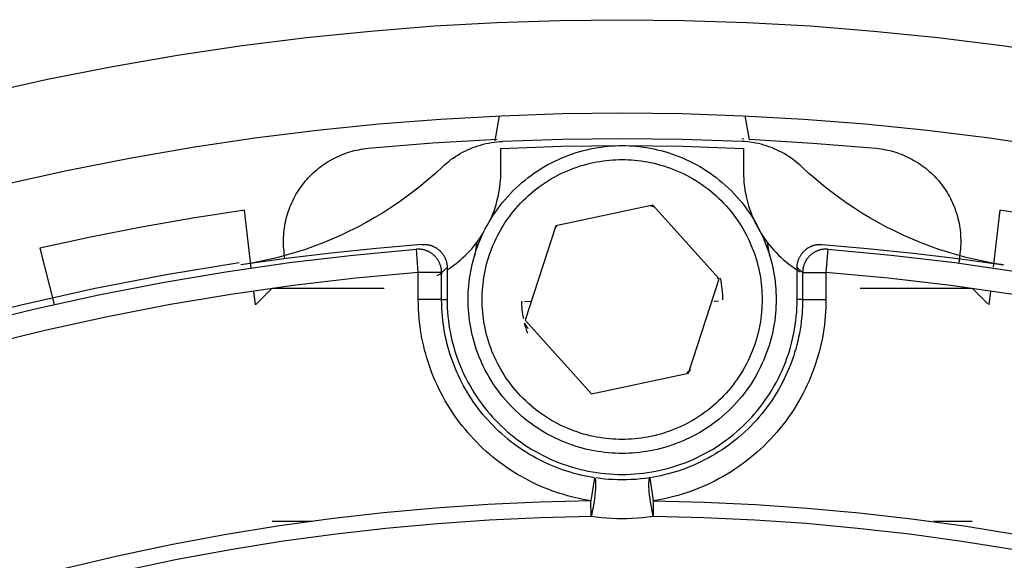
# Model space of a CAD drawing. Header units: millimetres. Extents: x -534 to -34, y 1269 to 1769.
# Tile 28 of 91: x -298 to -277, y 1477 to 1489. Entities that reach past the tile are written whole.
import ezdxf

# ---------------------------------------------------------------- set-up
doc = ezdxf.new("R2010")
doc.units = ezdxf.units.MM
doc.layers.add('ROXX_B.FLEX', color=7, linetype='Continuous', true_color=0x000000)

msp = doc.modelspace()

# ---------------------------------------------------------------- linework, layer by layer
at = {"layer": 'ROXX_B.FLEX', "color": 18, "true_color": 0x000000}
for points in [[(-298.54, 1487.233), (-297.142, 1487.543), (-295.747, 1487.818), (-294.356, 1488.059), (-292.971, 1488.265), (-291.592, 1488.438), (-290.221, 1488.577), (-288.858, 1488.685), (-287.504, 1488.76), (-286.161, 1488.805), (-284.829, 1488.82), (-283.498, 1488.805), (-282.154, 1488.76), (-280.801, 1488.685), (-279.438, 1488.577), (-278.067, 1488.438), (-276.688, 1488.265), (-275.302, 1488.059)], [(-298.54, 1487.233), (-297.142, 1487.543), (-295.747, 1487.818), (-294.356, 1488.059), (-292.971, 1488.265), (-291.592, 1488.438), (-290.221, 1488.577), (-288.858, 1488.685), (-287.504, 1488.76), (-286.161, 1488.805), (-284.829, 1488.82), (-283.498, 1488.805), (-282.154, 1488.76), (-280.801, 1488.685), (-279.438, 1488.577), (-278.067, 1488.438), (-276.688, 1488.265), (-275.302, 1488.059)], [(-276.659, 1483.561), (-276.862, 1483.594), (-277.063, 1483.632), (-277.262, 1483.675), (-277.459, 1483.723), (-277.655, 1483.775), (-277.849, 1483.833), (-278.042, 1483.895), (-278.233, 1483.963), (-278.422, 1484.035), (-278.61, 1484.113), (-278.796, 1484.195), (-278.98, 1484.282), (-279.162, 1484.373), (-279.342, 1484.469), (-279.518, 1484.569), (-279.692, 1484.674), (-279.863, 1484.783), (-280.031, 1484.895), (-280.196, 1485.013), (-280.358, 1485.134), (-280.517, 1485.26), (-280.674, 1485.391), (-280.827, 1485.525), (-280.978, 1485.665)], [(-276.659, 1483.561), (-276.862, 1483.594), (-277.063, 1483.632), (-277.262, 1483.675), (-277.459, 1483.723), (-277.655, 1483.775), (-277.849, 1483.833), (-278.042, 1483.895), (-278.233, 1483.963), (-278.422, 1484.035), (-278.61, 1484.113), (-278.796, 1484.195), (-278.98, 1484.282), (-279.162, 1484.373), (-279.342, 1484.469), (-279.518, 1484.569), (-279.692, 1484.674), (-279.863, 1484.783), (-280.031, 1484.895), (-280.196, 1485.013), (-280.358, 1485.134), (-280.517, 1485.26), (-280.674, 1485.391), (-280.827, 1485.525), (-280.978, 1485.665)], [(-292.925, 1484.737), (-294.027, 1484.566), (-295.126, 1484.374), (-296.22, 1484.16), (-297.31, 1483.924)], [(-292.925, 1484.737), (-294.027, 1484.566), (-295.126, 1484.374), (-296.22, 1484.16), (-297.31, 1483.924)], [(-292.779, 1483.498), (-292.925, 1484.737)], [(-292.779, 1483.498), (-292.925, 1484.737)], [(-276.734, 1484.737), (-276.878, 1483.513)], [(-276.734, 1484.737), (-276.878, 1483.513)], [(-272.348, 1483.924), (-273.438, 1484.16), (-274.533, 1484.374), (-275.632, 1484.566), (-276.734, 1484.737)], [(-272.348, 1483.924), (-273.438, 1484.16), (-274.533, 1484.374), (-275.632, 1484.566), (-276.734, 1484.737)], [(-297.31, 1483.924), (-297.003, 1482.716)], [(-297.31, 1483.924), (-297.003, 1482.716)], [(-298.76, 1482.288), (-297.404, 1482.623), (-296.044, 1482.923), (-294.682, 1483.188), (-293.319, 1483.417), (-291.956, 1483.612), (-290.595, 1483.772), (-289.237, 1483.897)], [(-298.76, 1482.288), (-297.404, 1482.623), (-296.044, 1482.923), (-294.682, 1483.188), (-293.319, 1483.417), (-291.956, 1483.612), (-290.595, 1483.772), (-289.237, 1483.897)], [(-293.039, 1483.609), (-294.599, 1483.352), (-296.157, 1483.05), (-297.709, 1482.702), (-299.253, 1482.31), (-300.788, 1481.872), (-302.312, 1481.389), (-303.822, 1480.863), (-305.317, 1480.292), (-306.795, 1479.679), (-308.255, 1479.024), (-309.693, 1478.327), (-311.109, 1477.59), (-312.501, 1476.814), (-313.867, 1476), (-315.206, 1475.15), (-316.516, 1474.264)], [(-293.039, 1483.609), (-294.599, 1483.352), (-296.157, 1483.05), (-297.709, 1482.702), (-299.253, 1482.31), (-300.788, 1481.872), (-302.312, 1481.389), (-303.822, 1480.863), (-305.317, 1480.292), (-306.795, 1479.679), (-308.255, 1479.024), (-309.693, 1478.327), (-311.109, 1477.59), (-312.501, 1476.814), (-313.867, 1476), (-315.206, 1475.15), (-316.516, 1474.264)]]:
    msp.add_lwpolyline(points, dxfattribs=at)
at = {"layer": 'ROXX_B.FLEX', "color": 18, "lineweight": -3, "true_color": 0x000000}
for points in [[(-298.083, 1485.286), (-296.731, 1485.586), (-295.383, 1485.852), (-294.039, 1486.084), (-292.7, 1486.284), (-291.367, 1486.451), (-290.041, 1486.586), (-288.723, 1486.689), (-287.415, 1486.762), (-286.117, 1486.806), (-284.829, 1486.82), (-283.542, 1486.806), (-282.244, 1486.762), (-280.935, 1486.689), (-279.618, 1486.586), (-278.292, 1486.451), (-276.959, 1486.284), (-275.62, 1486.084)], [(-287.465, 1486.76), (-287.56, 1486.221)], [(-282.103, 1486.245), (-282.194, 1486.76)], [(-290.275, 1486.062), (-288.893, 1486.176), (-287.507, 1486.258)], [(-282.264, 1486.21), (-283.546, 1486.253), (-284.829, 1486.268), (-286.112, 1486.253), (-287.395, 1486.21)], [(-282.223, 1486.261), (-282.262, 1486.263)], [(-282.105, 1486.256), (-280.742, 1486.175), (-279.383, 1486.062)], [(-292.069, 1483.81), (-292.075, 1483.858), (-292.079, 1483.907), (-292.083, 1483.957), (-292.085, 1484.006), (-292.086, 1484.056), (-292.086, 1484.106), (-292.084, 1484.156), (-292.081, 1484.206), (-292.077, 1484.257), (-292.072, 1484.307), (-292.065, 1484.357), (-292.057, 1484.407), (-292.048, 1484.457), (-292.038, 1484.507), (-292.026, 1484.556), (-292.013, 1484.606), (-291.999, 1484.655), (-291.983, 1484.703), (-291.967, 1484.751), (-291.949, 1484.799), (-291.93, 1484.846), (-291.909, 1484.892), (-291.888, 1484.938), (-291.866, 1484.983), (-291.842, 1485.028), (-291.818, 1485.071), (-291.792, 1485.114), (-291.766, 1485.156), (-291.738, 1485.198), (-291.71, 1485.238), (-291.68, 1485.278), (-291.65, 1485.317), (-291.619, 1485.355), (-291.587, 1485.392), (-291.554, 1485.429), (-291.52, 1485.465), (-291.485, 1485.5), (-291.449, 1485.534), (-291.412, 1485.568), (-291.374, 1485.601), (-291.335, 1485.633), (-291.295, 1485.664), (-291.254, 1485.694), (-291.212, 1485.723), (-291.17, 1485.751), (-291.127, 1485.778), (-291.083, 1485.804), (-291.039, 1485.829), (-290.994, 1485.853), (-290.948, 1485.875), (-290.902, 1485.897), (-290.855, 1485.917), (-290.808, 1485.936), (-290.761, 1485.953), (-290.713, 1485.97), (-290.665, 1485.985), (-290.617, 1485.999), (-290.568, 1486.012), (-290.519, 1486.023), (-290.471, 1486.033), (-290.422, 1486.042), (-290.373, 1486.05), (-290.324, 1486.056), (-290.275, 1486.062)], [(-288.68, 1485.665), (-288.636, 1485.706), (-288.591, 1485.745), (-288.544, 1485.782), (-288.497, 1485.819), (-288.449, 1485.853), (-288.4, 1485.886), (-288.35, 1485.918), (-288.299, 1485.948), (-288.248, 1485.976), (-288.195, 1486.004), (-288.141, 1486.029), (-288.087, 1486.053), (-288.031, 1486.076), (-287.976, 1486.097), (-287.919, 1486.116), (-287.863, 1486.133), (-287.806, 1486.149), (-287.748, 1486.163), (-287.691, 1486.175), (-287.632, 1486.186), (-287.574, 1486.195), (-287.514, 1486.202), (-287.455, 1486.207), (-287.395, 1486.21)], [(-287.429, 1486.061), (-286.13, 1486.105), (-284.829, 1486.12), (-283.529, 1486.105), (-282.229, 1486.061)], [(-287.429, 1485.561), (-287.429, 1486.061)], [(-280.978, 1485.665), (-281.023, 1485.706), (-281.068, 1485.745), (-281.114, 1485.782), (-281.161, 1485.819), (-281.209, 1485.853), (-281.258, 1485.886), (-281.308, 1485.918), (-281.359, 1485.948), (-281.411, 1485.976), (-281.464, 1486.004), (-281.518, 1486.029), (-281.572, 1486.053), (-281.627, 1486.076), (-281.683, 1486.097), (-281.739, 1486.116), (-281.796, 1486.133), (-281.853, 1486.149), (-281.91, 1486.163), (-281.968, 1486.175), (-282.026, 1486.186), (-282.085, 1486.195), (-282.144, 1486.202), (-282.204, 1486.207), (-282.264, 1486.21)], [(-282.229, 1486.061), (-282.229, 1485.561)], [(-279.383, 1486.062), (-279.335, 1486.056), (-279.286, 1486.05), (-279.237, 1486.042), (-279.188, 1486.033), (-279.139, 1486.023), (-279.091, 1486.012), (-279.042, 1485.999), (-278.994, 1485.985), (-278.946, 1485.97), (-278.898, 1485.953), (-278.85, 1485.936), (-278.803, 1485.917), (-278.757, 1485.897), (-278.711, 1485.875), (-278.665, 1485.853), (-278.62, 1485.829), (-278.575, 1485.804), (-278.532, 1485.778), (-278.489, 1485.751), (-278.446, 1485.723), (-278.405, 1485.694), (-278.364, 1485.664), (-278.324, 1485.633), (-278.285, 1485.601), (-278.247, 1485.568), (-278.21, 1485.534), (-278.174, 1485.5), (-278.139, 1485.465), (-278.104, 1485.429), (-278.071, 1485.392), (-278.039, 1485.355), (-278.008, 1485.317), (-277.978, 1485.278), (-277.949, 1485.238), (-277.921, 1485.198), (-277.893, 1485.156), (-277.867, 1485.114), (-277.841, 1485.071), (-277.816, 1485.028), (-277.793, 1484.983), (-277.77, 1484.938), (-277.749, 1484.892), (-277.729, 1484.846), (-277.71, 1484.799), (-277.692, 1484.751), (-277.675, 1484.703), (-277.66, 1484.655), (-277.646, 1484.606), (-277.633, 1484.556), (-277.621, 1484.507), (-277.61, 1484.457), (-277.601, 1484.407), (-277.593, 1484.357), (-277.587, 1484.307), (-277.581, 1484.257), (-277.577, 1484.206), (-277.575, 1484.156), (-277.573, 1484.106), (-277.573, 1484.056), (-277.574, 1484.006), (-277.576, 1483.957), (-277.579, 1483.907), (-277.584, 1483.858), (-277.59, 1483.81)], [(-288.68, 1485.665), (-288.831, 1485.525), (-288.985, 1485.391), (-289.141, 1485.26), (-289.3, 1485.134), (-289.462, 1485.013), (-289.627, 1484.895), (-289.795, 1484.783), (-289.966, 1484.674), (-290.14, 1484.569), (-290.317, 1484.469), (-290.496, 1484.373), (-290.678, 1484.282), (-290.862, 1484.195), (-291.049, 1484.113), (-291.237, 1484.035), (-291.426, 1483.963), (-291.617, 1483.895), (-291.81, 1483.833), (-292.004, 1483.775), (-292.199, 1483.723), (-292.397, 1483.675), (-292.596, 1483.632), (-292.797, 1483.594), (-292.999, 1483.561)], [(-287.652, 1484.529), (-287.624, 1484.593), (-287.598, 1484.658), (-287.574, 1484.723), (-287.552, 1484.788), (-287.532, 1484.853), (-287.513, 1484.919), (-287.497, 1484.984), (-287.482, 1485.05), (-287.469, 1485.115), (-287.459, 1485.18), (-287.449, 1485.244), (-287.442, 1485.309), (-287.436, 1485.373), (-287.432, 1485.436), (-287.43, 1485.499), (-287.429, 1485.561)], [(-282.229, 1485.561), (-282.228, 1485.483), (-282.224, 1485.403), (-282.218, 1485.323), (-282.209, 1485.242), (-282.197, 1485.161), (-282.182, 1485.079), (-282.165, 1484.997), (-282.144, 1484.914), (-282.121, 1484.832), (-282.094, 1484.75), (-282.064, 1484.668), (-282.048, 1484.627), (-282.031, 1484.587), (-282.014, 1484.546), (-281.996, 1484.506), (-281.976, 1484.466), (-281.957, 1484.426), (-281.936, 1484.386), (-281.915, 1484.347), (-281.892, 1484.308), (-281.87, 1484.269)], [(-284.171, 1484.842), (-286.252, 1484.401)], [(-284.135, 1484.802), (-284.18, 1484.817), (-284.224, 1484.831)], [(-282.749, 1483.261), (-284.171, 1484.842)], [(-286.252, 1484.401), (-286.91, 1482.379)], [(-286.225, 1484.39), (-286.268, 1484.35)], [(-288.558, 1483.471), (-288.503, 1483.508), (-288.448, 1483.547), (-288.395, 1483.588), (-288.342, 1483.63), (-288.291, 1483.673), (-288.241, 1483.718), (-288.192, 1483.764), (-288.144, 1483.811), (-288.097, 1483.86), (-288.052, 1483.91), (-288.008, 1483.961), (-287.966, 1484.013), (-287.925, 1484.067), (-287.886, 1484.121), (-287.848, 1484.176), (-287.812, 1484.232)], [(-281.847, 1484.232), (-281.807, 1484.171), (-281.765, 1484.11), (-281.722, 1484.051), (-281.676, 1483.993), (-281.629, 1483.936), (-281.58, 1483.881), (-281.53, 1483.827), (-281.478, 1483.774), (-281.424, 1483.724), (-281.369, 1483.674), (-281.313, 1483.627), (-281.255, 1483.581), (-281.196, 1483.537), (-281.136, 1483.495), (-281.075, 1483.454), (-281.013, 1483.416)], [(-289.118, 1484.001), (-290.091, 1483.917), (-291.063, 1483.816), (-292.032, 1483.697), (-292.999, 1483.561)], [(-289.118, 1484.001), (-289.104, 1484.002), (-289.091, 1484.003), (-289.078, 1484.003), (-289.065, 1484.003), (-289.052, 1484.002), (-289.039, 1484.001), (-289.026, 1484), (-289.013, 1483.999), (-289.001, 1483.997), (-288.988, 1483.995), (-288.976, 1483.992), (-288.964, 1483.99), (-288.951, 1483.986), (-288.939, 1483.983), (-288.927, 1483.979), (-288.915, 1483.975), (-288.903, 1483.971), (-288.891, 1483.966), (-288.879, 1483.961), (-288.868, 1483.956), (-288.856, 1483.95), (-288.845, 1483.944), (-288.834, 1483.938), (-288.822, 1483.932), (-288.811, 1483.925), (-288.801, 1483.918), (-288.79, 1483.911), (-288.779, 1483.903), (-288.769, 1483.895), (-288.759, 1483.887), (-288.749, 1483.879), (-288.74, 1483.87), (-288.73, 1483.861), (-288.721, 1483.852), (-288.712, 1483.842), (-288.704, 1483.833), (-288.695, 1483.823), (-288.687, 1483.813), (-288.679, 1483.803), (-288.672, 1483.792), (-288.664, 1483.782), (-288.657, 1483.771), (-288.651, 1483.76), (-288.644, 1483.749), (-288.638, 1483.738), (-288.632, 1483.726), (-288.626, 1483.715), (-288.621, 1483.703), (-288.616, 1483.692), (-288.611, 1483.68), (-288.607, 1483.668), (-288.603, 1483.656), (-288.599, 1483.644), (-288.596, 1483.632), (-288.593, 1483.619), (-288.59, 1483.607), (-288.587, 1483.595), (-288.585, 1483.582), (-288.583, 1483.569), (-288.582, 1483.556), (-288.581, 1483.543), (-288.58, 1483.53), (-288.579, 1483.517), (-288.579, 1483.503)], [(-287.944, 1484.042), (-287.995, 1483.752)], [(-281.664, 1483.752), (-281.715, 1484.042)], [(-281.079, 1483.503), (-281.079, 1483.517), (-281.079, 1483.53), (-281.078, 1483.543), (-281.077, 1483.556), (-281.075, 1483.569), (-281.073, 1483.582), (-281.071, 1483.595), (-281.069, 1483.607), (-281.066, 1483.619), (-281.063, 1483.632), (-281.059, 1483.644), (-281.056, 1483.656), (-281.052, 1483.668), (-281.047, 1483.68), (-281.042, 1483.692), (-281.037, 1483.703), (-281.032, 1483.715), (-281.027, 1483.726), (-281.021, 1483.738), (-281.014, 1483.749), (-281.008, 1483.76), (-281.001, 1483.771), (-280.994, 1483.782), (-280.987, 1483.792), (-280.979, 1483.803), (-280.971, 1483.813), (-280.963, 1483.823), (-280.955, 1483.833), (-280.946, 1483.842), (-280.937, 1483.852), (-280.928, 1483.861), (-280.919, 1483.87), (-280.909, 1483.879), (-280.899, 1483.887), (-280.889, 1483.895), (-280.879, 1483.903), (-280.869, 1483.911), (-280.858, 1483.918), (-280.847, 1483.925), (-280.836, 1483.932), (-280.825, 1483.938), (-280.814, 1483.944), (-280.802, 1483.95), (-280.791, 1483.956), (-280.779, 1483.961), (-280.767, 1483.966), (-280.756, 1483.971), (-280.744, 1483.975), (-280.732, 1483.979), (-280.719, 1483.983), (-280.707, 1483.986), (-280.695, 1483.99), (-280.683, 1483.992), (-280.67, 1483.995), (-280.658, 1483.997), (-280.645, 1483.999), (-280.633, 1484), (-280.62, 1484.001), (-280.607, 1484.002), (-280.594, 1484.003), (-280.581, 1484.003), (-280.567, 1484.003), (-280.554, 1484.002), (-280.541, 1484.001)], [(-280.541, 1484.001), (-279.568, 1483.917), (-278.596, 1483.816), (-277.626, 1483.697), (-276.659, 1483.561)], [(-292.054, 1483.694), (-292.069, 1483.81)], [(-288.697, 1483.399), (-288.698, 1483.411), (-288.698, 1483.424), (-288.699, 1483.437), (-288.7, 1483.449), (-288.702, 1483.462), (-288.703, 1483.475), (-288.705, 1483.488), (-288.708, 1483.5), (-288.711, 1483.513), (-288.714, 1483.525), (-288.717, 1483.538), (-288.721, 1483.55), (-288.725, 1483.563), (-288.73, 1483.575), (-288.734, 1483.587), (-288.74, 1483.599), (-288.745, 1483.611), (-288.751, 1483.623), (-288.757, 1483.635), (-288.763, 1483.646), (-288.77, 1483.657), (-288.776, 1483.668), (-288.784, 1483.679), (-288.791, 1483.69), (-288.799, 1483.7), (-288.807, 1483.71), (-288.815, 1483.72), (-288.823, 1483.73), (-288.832, 1483.739), (-288.84, 1483.749), (-288.849, 1483.757), (-288.858, 1483.766), (-288.868, 1483.774), (-288.877, 1483.783), (-288.887, 1483.791), (-288.897, 1483.798), (-288.908, 1483.806), (-288.918, 1483.813), (-288.929, 1483.82), (-288.94, 1483.827), (-288.951, 1483.834), (-288.962, 1483.84), (-288.974, 1483.846), (-288.986, 1483.852), (-288.998, 1483.857), (-289.01, 1483.862), (-289.022, 1483.867), (-289.034, 1483.871), (-289.047, 1483.875), (-289.059, 1483.879), (-289.072, 1483.883), (-289.084, 1483.886), (-289.097, 1483.889), (-289.11, 1483.891), (-289.123, 1483.893), (-289.135, 1483.895), (-289.148, 1483.896), (-289.161, 1483.897), (-289.174, 1483.898), (-289.187, 1483.899), (-289.199, 1483.899), (-289.212, 1483.899), (-289.225, 1483.898), (-289.237, 1483.897)], [(-289.197, 1483.399), (-289.237, 1483.897)], [(-280.421, 1483.897), (-280.434, 1483.898), (-280.447, 1483.899), (-280.459, 1483.899), (-280.472, 1483.899), (-280.485, 1483.898), (-280.498, 1483.897), (-280.51, 1483.896), (-280.523, 1483.895), (-280.536, 1483.893), (-280.549, 1483.891), (-280.562, 1483.889), (-280.574, 1483.886), (-280.587, 1483.883), (-280.6, 1483.879), (-280.612, 1483.875), (-280.625, 1483.871), (-280.637, 1483.867), (-280.649, 1483.862), (-280.661, 1483.857), (-280.673, 1483.852), (-280.685, 1483.846), (-280.696, 1483.84), (-280.708, 1483.834), (-280.719, 1483.827), (-280.73, 1483.82), (-280.741, 1483.813), (-280.751, 1483.806), (-280.761, 1483.798), (-280.771, 1483.791), (-280.781, 1483.783), (-280.791, 1483.774), (-280.8, 1483.766), (-280.809, 1483.757), (-280.818, 1483.749), (-280.827, 1483.739), (-280.836, 1483.73), (-280.844, 1483.72), (-280.852, 1483.71), (-280.86, 1483.7), (-280.868, 1483.69), (-280.875, 1483.679), (-280.882, 1483.668), (-280.889, 1483.657), (-280.896, 1483.646), (-280.902, 1483.635), (-280.908, 1483.623), (-280.914, 1483.611), (-280.919, 1483.599), (-280.924, 1483.587), (-280.929, 1483.575), (-280.933, 1483.563), (-280.938, 1483.55), (-280.941, 1483.538), (-280.945, 1483.525), (-280.948, 1483.513), (-280.951, 1483.5), (-280.953, 1483.488), (-280.955, 1483.475), (-280.957, 1483.462), (-280.959, 1483.449), (-280.96, 1483.437), (-280.96, 1483.424), (-280.961, 1483.411), (-280.961, 1483.399)], [(-280.421, 1483.897), (-280.461, 1483.399)], [(-280.421, 1483.897), (-279.063, 1483.772), (-277.702, 1483.612), (-276.34, 1483.417), (-274.977, 1483.188), (-273.615, 1482.923), (-272.255, 1482.623), (-270.899, 1482.288), (-269.548, 1481.918), (-268.203, 1481.512), (-266.866, 1481.072), (-265.537, 1480.596), (-264.22, 1480.086), (-262.914, 1479.541), (-261.621, 1478.963), (-260.343, 1478.351), (-259.08, 1477.707)], [(-277.59, 1483.81), (-277.617, 1483.601)], [(-288.697, 1483.399), (-288.579, 1483.503)], [(-288.579, 1483.503), (-288.579, 1482.82)], [(-281.079, 1483.503), (-280.961, 1483.399)], [(-281.079, 1482.82), (-281.079, 1483.503)], [(-289.197, 1483.399), (-290.533, 1483.276), (-291.871, 1483.119), (-293.211, 1482.928), (-294.551, 1482.703), (-295.891, 1482.444), (-297.228, 1482.151), (-298.562, 1481.823)], [(-288.697, 1483.399), (-289.197, 1483.399)], [(-289.197, 1482.82), (-289.197, 1483.399)], [(-288.794, 1483.334), (-288.736, 1483.364), (-288.679, 1483.396)], [(-288.697, 1482.82), (-288.697, 1483.399)], [(-282.777, 1483.264), (-282.782, 1483.289)], [(-280.961, 1483.399), (-280.815, 1483.399)], [(-280.961, 1483.399), (-280.961, 1482.82)], [(-280.815, 1483.399), (-280.461, 1483.399)], [(-259.47, 1477.346), (-260.713, 1477.976), (-261.971, 1478.574), (-263.243, 1479.139), (-264.528, 1479.671), (-265.824, 1480.169), (-267.13, 1480.634), (-268.446, 1481.065), (-269.768, 1481.461), (-271.097, 1481.823), (-272.431, 1482.151), (-273.768, 1482.444), (-275.107, 1482.703), (-276.447, 1482.928), (-277.787, 1483.119), (-279.126, 1483.276), (-280.461, 1483.399)], [(-280.461, 1483.399), (-280.461, 1482.82)], [(-283.407, 1481.239), (-282.749, 1483.261)], [(-282.728, 1483.275), (-282.716, 1483.217), (-282.706, 1483.159), (-282.698, 1483.102), (-282.691, 1483.045), (-282.686, 1482.988), (-282.682, 1482.931), (-282.68, 1482.875), (-282.679, 1482.816)], [(-292.686, 1482.705), (-292.721, 1483.002)], [(-292.676, 1482.715), (-292.329, 1483.061)], [(-292.329, 1483.061), (-289.929, 1483.061)], [(-279.729, 1483.061), (-277.352, 1483.061)], [(-277.329, 1483.061), (-276.993, 1482.725)], [(-276.938, 1483.002), (-276.973, 1482.705)], [(-288.697, 1482.82), (-289.197, 1482.82)], [(-289.178, 1482.414), (-289.187, 1482.515), (-289.193, 1482.617), (-289.196, 1482.718), (-289.197, 1482.82)], [(-288.697, 1482.82), (-288.579, 1482.82)], [(-288.681, 1482.461), (-288.688, 1482.55), (-288.693, 1482.64), (-288.696, 1482.73), (-288.697, 1482.82)], [(-288.579, 1482.82), (-288.578, 1482.73), (-288.575, 1482.64), (-288.57, 1482.549), (-288.562, 1482.459), (-288.552, 1482.368), (-288.54, 1482.277), (-288.525, 1482.186), (-288.509, 1482.096), (-288.49, 1482.005), (-288.468, 1481.915), (-288.445, 1481.825), (-288.419, 1481.736), (-288.391, 1481.647), (-288.361, 1481.559), (-288.328, 1481.472), (-288.294, 1481.385), (-288.257, 1481.299), (-288.218, 1481.215), (-288.177, 1481.131), (-288.134, 1481.048), (-288.089, 1480.967), (-288.043, 1480.887), (-287.994, 1480.808), (-287.943, 1480.731), (-287.891, 1480.655), (-287.837, 1480.58), (-287.781, 1480.508), (-287.724, 1480.436), (-287.665, 1480.367), (-287.605, 1480.299), (-287.544, 1480.233), (-287.481, 1480.168), (-287.417, 1480.106), (-287.351, 1480.044), (-287.283, 1479.984), (-287.213, 1479.925), (-287.142, 1479.868), (-287.069, 1479.812), (-286.995, 1479.758), (-286.919, 1479.706), (-286.841, 1479.656), (-286.762, 1479.607), (-286.682, 1479.56), (-286.601, 1479.515), (-286.518, 1479.472), (-286.435, 1479.431), (-286.35, 1479.392), (-286.264, 1479.356), (-286.178, 1479.321), (-286.09, 1479.289), (-286.002, 1479.258), (-285.914, 1479.23), (-285.824, 1479.205), (-285.734, 1479.181), (-285.644, 1479.16), (-285.554, 1479.141), (-285.463, 1479.124), (-285.372, 1479.11), (-285.282, 1479.098), (-285.191, 1479.088), (-285.1, 1479.08), (-285.009, 1479.074), (-284.919, 1479.071), (-284.829, 1479.07), (-284.739, 1479.071), (-284.649, 1479.074), (-284.559, 1479.08), (-284.468, 1479.088), (-284.377, 1479.098), (-284.286, 1479.11), (-284.195, 1479.124), (-284.105, 1479.141), (-284.014, 1479.16), (-283.924, 1479.181), (-283.834, 1479.205), (-283.745, 1479.23), (-283.656, 1479.258), (-283.568, 1479.289), (-283.481, 1479.321), (-283.394, 1479.356), (-283.309, 1479.392), (-283.224, 1479.431), (-283.14, 1479.472), (-283.058, 1479.515), (-282.976, 1479.56), (-282.896, 1479.607), (-282.817, 1479.656), (-282.74, 1479.706), (-282.664, 1479.758), (-282.59, 1479.812), (-282.517, 1479.868), (-282.446, 1479.925), (-282.376, 1479.984), (-282.308, 1480.044), (-282.242, 1480.106), (-282.178, 1480.168), (-282.115, 1480.233), (-282.053, 1480.299), (-281.993, 1480.367), (-281.934, 1480.436), (-281.877, 1480.508), (-281.822, 1480.58), (-281.768, 1480.655), (-281.715, 1480.731), (-281.665, 1480.808), (-281.616, 1480.887), (-281.569, 1480.967), (-281.524, 1481.048), (-281.481, 1481.131), (-281.44, 1481.215), (-281.402, 1481.299), (-281.365, 1481.385), (-281.33, 1481.472), (-281.298, 1481.559), (-281.267, 1481.647), (-281.239, 1481.736), (-281.214, 1481.825), (-281.19, 1481.915), (-281.169, 1482.005), (-281.15, 1482.096), (-281.133, 1482.186), (-281.119, 1482.277), (-281.107, 1482.368), (-281.097, 1482.459), (-281.089, 1482.549), (-281.084, 1482.64), (-281.08, 1482.73), (-281.079, 1482.82)], [(-286.939, 1482.406), (-286.948, 1482.454), (-286.956, 1482.503), (-286.962, 1482.551), (-286.968, 1482.599), (-286.972, 1482.647), (-286.976, 1482.694), (-286.978, 1482.741), (-286.979, 1482.788)], [(-286.919, 1482.78), (-286.774, 1482.785)], [(-280.961, 1482.82), (-280.962, 1482.741), (-280.964, 1482.662), (-280.968, 1482.582), (-280.974, 1482.501), (-280.982, 1482.42), (-280.991, 1482.339), (-281.002, 1482.258), (-281.015, 1482.176), (-281.03, 1482.094), (-281.047, 1482.012), (-281.065, 1481.93), (-281.085, 1481.847), (-281.108, 1481.765), (-281.132, 1481.683), (-281.158, 1481.601), (-281.186, 1481.52), (-281.216, 1481.439), (-281.248, 1481.358), (-281.282, 1481.277), (-281.318, 1481.197), (-281.356, 1481.118), (-281.395, 1481.039), (-281.437, 1480.961), (-281.481, 1480.884), (-281.526, 1480.808), (-281.573, 1480.732), (-281.622, 1480.658), (-281.673, 1480.585), (-281.725, 1480.512), (-281.779, 1480.441), (-281.835, 1480.371), (-281.892, 1480.303), (-281.951, 1480.236), (-282.012, 1480.17), (-282.074, 1480.105), (-282.137, 1480.042), (-282.202, 1479.981), (-282.268, 1479.921), (-282.335, 1479.863), (-282.404, 1479.807), (-282.473, 1479.752), (-282.544, 1479.699), (-282.616, 1479.648), (-282.689, 1479.598), (-282.762, 1479.551), (-282.836, 1479.505), (-282.911, 1479.461), (-282.987, 1479.419), (-283.063, 1479.379), (-283.14, 1479.34), (-283.218, 1479.304), (-283.295, 1479.269), (-283.374, 1479.236), (-283.452, 1479.206), (-283.53, 1479.177), (-283.609, 1479.149), (-283.688, 1479.124), (-283.767, 1479.101), (-283.846, 1479.079), (-283.925, 1479.059), (-284.003, 1479.041), (-284.082, 1479.025), (-284.16, 1479.01), (-284.238, 1478.997)], [(-280.461, 1482.82), (-280.462, 1482.731), (-280.465, 1482.641), (-280.47, 1482.551), (-280.476, 1482.46), (-280.485, 1482.369), (-280.495, 1482.277), (-280.508, 1482.185), (-280.522, 1482.093), (-280.539, 1482), (-280.558, 1481.907), (-280.579, 1481.814), (-280.602, 1481.722), (-280.627, 1481.629), (-280.654, 1481.536), (-280.684, 1481.444), (-280.715, 1481.352), (-280.749, 1481.26), (-280.786, 1481.169), (-280.824, 1481.078), (-280.864, 1480.988), (-280.907, 1480.898), (-280.952, 1480.809), (-280.999, 1480.721), (-281.048, 1480.634), (-281.099, 1480.548), (-281.152, 1480.463), (-281.207, 1480.379), (-281.265, 1480.296), (-281.324, 1480.214), (-281.385, 1480.134), (-281.448, 1480.055), (-281.513, 1479.977), (-281.579, 1479.902), (-281.648, 1479.827), (-281.718, 1479.755), (-281.789, 1479.684), (-281.862, 1479.614), (-281.937, 1479.547), (-282.013, 1479.481), (-282.09, 1479.417), (-282.169, 1479.356), (-282.249, 1479.296), (-282.33, 1479.238), (-282.412, 1479.182), (-282.495, 1479.128), (-282.579, 1479.077), (-282.664, 1479.027), (-282.749, 1478.979), (-282.835, 1478.934), (-282.922, 1478.891), (-283.009, 1478.849), (-283.097, 1478.81), (-283.185, 1478.773), (-283.274, 1478.738), (-283.363, 1478.706), (-283.452, 1478.675), (-283.541, 1478.647), (-283.63, 1478.62), (-283.719, 1478.596), (-283.808, 1478.573), (-283.896, 1478.553), (-283.985, 1478.535), (-284.073, 1478.518), (-284.161, 1478.504)], [(-282.766, 1482.781), (-282.867, 1482.784)], [(-280.961, 1482.82), (-281.079, 1482.82)], [(-280.961, 1482.82), (-280.461, 1482.82)], [(-285.421, 1478.997), (-285.494, 1479.01), (-285.568, 1479.023), (-285.642, 1479.038), (-285.716, 1479.055), (-285.791, 1479.073), (-285.865, 1479.093), (-285.939, 1479.115), (-286.013, 1479.138), (-286.087, 1479.162), (-286.161, 1479.189), (-286.235, 1479.216), (-286.309, 1479.246), (-286.382, 1479.277), (-286.455, 1479.31), (-286.527, 1479.345), (-286.599, 1479.381), (-286.671, 1479.418), (-286.742, 1479.458), (-286.812, 1479.499), (-286.882, 1479.541), (-286.951, 1479.585), (-287.019, 1479.631), (-287.086, 1479.678), (-287.152, 1479.727), (-287.218, 1479.777), (-287.282, 1479.829), (-287.346, 1479.882), (-287.408, 1479.937), (-287.469, 1479.993), (-287.529, 1480.05), (-287.588, 1480.109), (-287.646, 1480.169), (-287.702, 1480.23), (-287.757, 1480.292), (-287.811, 1480.356), (-287.863, 1480.42), (-287.914, 1480.486), (-287.963, 1480.552), (-288.011, 1480.62), (-288.057, 1480.688), (-288.102, 1480.757), (-288.145, 1480.827), (-288.186, 1480.898), (-288.226, 1480.97), (-288.264, 1481.042), (-288.301, 1481.114), (-288.336, 1481.188), (-288.369, 1481.261), (-288.401, 1481.335), (-288.431, 1481.41), (-288.46, 1481.484), (-288.486, 1481.559), (-288.511, 1481.635), (-288.535, 1481.71), (-288.556, 1481.785), (-288.577, 1481.861), (-288.595, 1481.936), (-288.612, 1482.012), (-288.627, 1482.087), (-288.641, 1482.162), (-288.653, 1482.237), (-288.664, 1482.312), (-288.673, 1482.386), (-288.681, 1482.461)], [(-285.497, 1478.504), (-285.58, 1478.517), (-285.664, 1478.533), (-285.747, 1478.55), (-285.831, 1478.569), (-285.915, 1478.589), (-285.999, 1478.612), (-286.082, 1478.636), (-286.166, 1478.662), (-286.25, 1478.69), (-286.333, 1478.719), (-286.417, 1478.751), (-286.5, 1478.784), (-286.583, 1478.819), (-286.665, 1478.857), (-286.747, 1478.895), (-286.828, 1478.936), (-286.909, 1478.979), (-286.989, 1479.023), (-287.068, 1479.07), (-287.147, 1479.118), (-287.225, 1479.167), (-287.302, 1479.219), (-287.378, 1479.272), (-287.453, 1479.328), (-287.526, 1479.384), (-287.599, 1479.443), (-287.671, 1479.503), (-287.741, 1479.564), (-287.811, 1479.628), (-287.878, 1479.692), (-287.945, 1479.759), (-288.01, 1479.826), (-288.073, 1479.895), (-288.135, 1479.966), (-288.196, 1480.037), (-288.255, 1480.11), (-288.312, 1480.184), (-288.368, 1480.259), (-288.422, 1480.335), (-288.474, 1480.413), (-288.524, 1480.491), (-288.573, 1480.57), (-288.62, 1480.65), (-288.665, 1480.73), (-288.708, 1480.812), (-288.75, 1480.894), (-288.789, 1480.977), (-288.827, 1481.06), (-288.863, 1481.143), (-288.897, 1481.227), (-288.929, 1481.312), (-288.959, 1481.396), (-288.987, 1481.481), (-289.014, 1481.566), (-289.038, 1481.652), (-289.061, 1481.737), (-289.082, 1481.822), (-289.101, 1481.907), (-289.118, 1481.992), (-289.134, 1482.077), (-289.147, 1482.162), (-289.159, 1482.246), (-289.17, 1482.33), (-289.178, 1482.414)], [(-286.852, 1482.092), (-286.872, 1482.148), (-286.889, 1482.204), (-286.905, 1482.259), (-286.919, 1482.315)], [(-286.844, 1482.194), (-286.852, 1482.21), (-286.861, 1482.225), (-286.869, 1482.241), (-286.878, 1482.256), (-286.888, 1482.271), (-286.897, 1482.286), (-286.907, 1482.301), (-286.917, 1482.316)], [(-286.91, 1482.379), (-285.487, 1480.798)], [(-285.487, 1480.798), (-283.407, 1481.239)], [(-283.364, 1481.316), (-283.402, 1481.28), (-283.441, 1481.245)], [(-285.421, 1478.997), (-285.497, 1478.504)], [(-285.413, 1478.989), (-285.413, 1478.988), (-285.413, 1478.988), (-285.412, 1478.986), (-285.411, 1478.984), (-285.411, 1478.983), (-285.41, 1478.981), (-285.409, 1478.979), (-285.409, 1478.976), (-285.408, 1478.974), (-285.407, 1478.969), (-285.406, 1478.964), (-285.404, 1478.958), (-285.403, 1478.952), (-285.402, 1478.945), (-285.402, 1478.938), (-285.4, 1478.923), (-285.399, 1478.907), (-285.398, 1478.889), (-285.397, 1478.869), (-285.397, 1478.848), (-285.397, 1478.802), (-285.399, 1478.751), (-285.404, 1478.696), (-285.411, 1478.627), (-285.42, 1478.556), (-285.431, 1478.483), (-285.456, 1478.342), (-285.469, 1478.278), (-285.482, 1478.221), (-285.494, 1478.174)], [(-284.238, 1478.997), (-284.335, 1478.984), (-284.433, 1478.973), (-284.532, 1478.964), (-284.631, 1478.958), (-284.73, 1478.954), (-284.829, 1478.953), (-284.929, 1478.954), (-285.028, 1478.958), (-285.119, 1478.964), (-285.209, 1478.971), (-285.299, 1478.981), (-285.389, 1478.993)], [(-284.238, 1478.997), (-284.238, 1478.997), (-284.238, 1478.997), (-284.238, 1478.997), (-284.239, 1478.997), (-284.239, 1478.997), (-284.239, 1478.997), (-284.239, 1478.997), (-284.24, 1478.996), (-284.24, 1478.996), (-284.24, 1478.996), (-284.24, 1478.996), (-284.241, 1478.996), (-284.241, 1478.996), (-284.241, 1478.995), (-284.241, 1478.995), (-284.241, 1478.995), (-284.242, 1478.995), (-284.242, 1478.994), (-284.242, 1478.994), (-284.242, 1478.994), (-284.243, 1478.994), (-284.243, 1478.993), (-284.243, 1478.993), (-284.244, 1478.992), (-284.244, 1478.991), (-284.244, 1478.99), (-284.245, 1478.99), (-284.245, 1478.989), (-284.246, 1478.988), (-284.246, 1478.987), (-284.247, 1478.986), (-284.247, 1478.984), (-284.248, 1478.982), (-284.249, 1478.98), (-284.25, 1478.977), (-284.25, 1478.975), (-284.251, 1478.972), (-284.253, 1478.966), (-284.254, 1478.96), (-284.255, 1478.953), (-284.256, 1478.945), (-284.257, 1478.937), (-284.258, 1478.929), (-284.26, 1478.91), (-284.261, 1478.889), (-284.262, 1478.867), (-284.262, 1478.843), (-284.262, 1478.816), (-284.261, 1478.789), (-284.26, 1478.759), (-284.255, 1478.696), (-284.248, 1478.627), (-284.239, 1478.556), (-284.228, 1478.483), (-284.203, 1478.342), (-284.19, 1478.278), (-284.177, 1478.221), (-284.165, 1478.174)], [(-284.238, 1478.997), (-284.161, 1478.504)], [(-285.497, 1478.504), (-286.597, 1478.477), (-287.705, 1478.425), (-288.821, 1478.347), (-289.945, 1478.244), (-291.075, 1478.114), (-292.212, 1477.957), (-293.353, 1477.771), (-294.498, 1477.558), (-295.646, 1477.316), (-296.796, 1477.046), (-297.947, 1476.745)], [(-285.494, 1478.174), (-285.497, 1478.504)], [(-284.161, 1478.504), (-284.165, 1478.174)], [(-284.161, 1478.504), (-283.07, 1478.477), (-281.971, 1478.426), (-280.863, 1478.349), (-279.748, 1478.248), (-278.627, 1478.119), (-277.5, 1477.965), (-276.369, 1477.782), (-275.234, 1477.573), (-274.095, 1477.335), (-272.955, 1477.068), (-271.814, 1476.773), (-270.673, 1476.449), (-269.533, 1476.095), (-268.395, 1475.712), (-267.261, 1475.299), (-266.131, 1474.856), (-265.007, 1474.383), (-263.889, 1473.88), (-262.78, 1473.348), (-261.679, 1472.786), (-260.589, 1472.194), (-259.51, 1471.573)], [(-297.81, 1476.441), (-296.671, 1476.737), (-295.534, 1477.004), (-294.398, 1477.242), (-293.266, 1477.452), (-292.137, 1477.635), (-291.013, 1477.79), (-289.895, 1477.918), (-288.783, 1478.02), (-287.678, 1478.096), (-286.581, 1478.148), (-285.494, 1478.174)], [(-291.471, 1478.061), (-292.329, 1478.061)], [(-285.494, 1478.174), (-285.383, 1478.159), (-285.274, 1478.146), (-285.163, 1478.137), (-285.052, 1478.13), (-284.941, 1478.126), (-284.829, 1478.124)], [(-284.829, 1478.124), (-284.718, 1478.126), (-284.607, 1478.13), (-284.496, 1478.137), (-284.385, 1478.146), (-284.275, 1478.159), (-284.165, 1478.174)], [(-284.165, 1478.174), (-283.081, 1478.148), (-281.989, 1478.097), (-280.889, 1478.021), (-279.782, 1477.92), (-278.668, 1477.793), (-277.548, 1477.639), (-276.424, 1477.458), (-275.297, 1477.249), (-274.166, 1477.013), (-273.033, 1476.748), (-271.9, 1476.455), (-270.766, 1476.133), (-269.634, 1475.782), (-268.504, 1475.401), (-267.377, 1474.99), (-266.255, 1474.55), (-265.138, 1474.081), (-264.028, 1473.581), (-262.925, 1473.052), (-261.832, 1472.494), (-260.749, 1471.906), (-259.677, 1471.289), (-258.618, 1470.644)], [(-277.329, 1478.061), (-278.157, 1478.061)]]:
    msp.add_lwpolyline(points, dxfattribs=at)
for points in [[(-284.829, 1486.12), (-284.756, 1486.119), (-284.682, 1486.117), (-284.608, 1486.113), (-284.533, 1486.107), (-284.457, 1486.099), (-284.382, 1486.09), (-284.305, 1486.078), (-284.229, 1486.065), (-284.152, 1486.05), (-284.075, 1486.033), (-283.998, 1486.014), (-283.921, 1485.993), (-283.844, 1485.97), (-283.768, 1485.945), (-283.691, 1485.918), (-283.615, 1485.888), (-283.539, 1485.857), (-283.463, 1485.824), (-283.388, 1485.789), (-283.314, 1485.751), (-283.24, 1485.712), (-283.167, 1485.671), (-283.095, 1485.628), (-283.024, 1485.582), (-282.953, 1485.535), (-282.884, 1485.486), (-282.816, 1485.435), (-282.749, 1485.382), (-282.684, 1485.328), (-282.62, 1485.271), (-282.557, 1485.213), (-282.496, 1485.154), (-282.436, 1485.092), (-282.378, 1485.03), (-282.322, 1484.966), (-282.267, 1484.9), (-282.215, 1484.833), (-282.164, 1484.765), (-282.114, 1484.696), (-282.067, 1484.626), (-282.022, 1484.555), (-281.979, 1484.483), (-281.937, 1484.41), (-281.898, 1484.336), (-281.861, 1484.261), (-281.825, 1484.186), (-281.792, 1484.111), (-281.761, 1484.035), (-281.732, 1483.959), (-281.705, 1483.882), (-281.68, 1483.805), (-281.657, 1483.728), (-281.636, 1483.651), (-281.617, 1483.574), (-281.6, 1483.497), (-281.584, 1483.421), (-281.571, 1483.344), (-281.56, 1483.268), (-281.55, 1483.192), (-281.543, 1483.117), (-281.537, 1483.042), (-281.533, 1482.967), (-281.53, 1482.893), (-281.529, 1482.82), (-281.53, 1482.747), (-281.533, 1482.673), (-281.537, 1482.599), (-281.543, 1482.524), (-281.55, 1482.448), (-281.56, 1482.372), (-281.571, 1482.296), (-281.584, 1482.22), (-281.6, 1482.143), (-281.617, 1482.066), (-281.636, 1481.989), (-281.657, 1481.912), (-281.68, 1481.835), (-281.705, 1481.758), (-281.732, 1481.682), (-281.761, 1481.605), (-281.792, 1481.529), (-281.825, 1481.454), (-281.861, 1481.379), (-281.898, 1481.304), (-281.937, 1481.231), (-281.979, 1481.158), (-282.022, 1481.086), (-282.067, 1481.014), (-282.114, 1480.944), (-282.164, 1480.875), (-282.215, 1480.807), (-282.267, 1480.74), (-282.322, 1480.675), (-282.378, 1480.611), (-282.436, 1480.548), (-282.496, 1480.487), (-282.557, 1480.427), (-282.62, 1480.369), (-282.684, 1480.313), (-282.749, 1480.258), (-282.816, 1480.205), (-282.884, 1480.154), (-282.953, 1480.105), (-283.024, 1480.058), (-283.095, 1480.013), (-283.167, 1479.969), (-283.24, 1479.928), (-283.314, 1479.889), (-283.388, 1479.852), (-283.463, 1479.816), (-283.539, 1479.783), (-283.615, 1479.752), (-283.691, 1479.723), (-283.768, 1479.696), (-283.844, 1479.671), (-283.921, 1479.648), (-283.998, 1479.626), (-284.075, 1479.607), (-284.152, 1479.59), (-284.229, 1479.575), (-284.305, 1479.562), (-284.382, 1479.551), (-284.457, 1479.541), (-284.533, 1479.533), (-284.608, 1479.528), (-284.682, 1479.523), (-284.756, 1479.521), (-284.829, 1479.52), (-284.903, 1479.521), (-284.976, 1479.523), (-285.051, 1479.528), (-285.126, 1479.533), (-285.201, 1479.541), (-285.277, 1479.551), (-285.353, 1479.562), (-285.43, 1479.575), (-285.506, 1479.59), (-285.583, 1479.607), (-285.66, 1479.626), (-285.737, 1479.648), (-285.814, 1479.671), (-285.891, 1479.696), (-285.968, 1479.723), (-286.044, 1479.752), (-286.12, 1479.783), (-286.196, 1479.816), (-286.271, 1479.852), (-286.345, 1479.889), (-286.419, 1479.928), (-286.492, 1479.969), (-286.564, 1480.013), (-286.635, 1480.058), (-286.705, 1480.105), (-286.774, 1480.154), (-286.843, 1480.205), (-286.909, 1480.258), (-286.975, 1480.313), (-287.039, 1480.369), (-287.102, 1480.427), (-287.163, 1480.487), (-287.222, 1480.548), (-287.28, 1480.611), (-287.337, 1480.675), (-287.391, 1480.74), (-287.444, 1480.807), (-287.495, 1480.875), (-287.544, 1480.944), (-287.591, 1481.014), (-287.637, 1481.086), (-287.68, 1481.158), (-287.721, 1481.231), (-287.761, 1481.304), (-287.798, 1481.379), (-287.833, 1481.454), (-287.866, 1481.529), (-287.898, 1481.605), (-287.927, 1481.682), (-287.954, 1481.758), (-287.979, 1481.835), (-288.002, 1481.912), (-288.023, 1481.989), (-288.042, 1482.066), (-288.059, 1482.143), (-288.074, 1482.22), (-288.087, 1482.296), (-288.099, 1482.372), (-288.108, 1482.448), (-288.116, 1482.524), (-288.122, 1482.599), (-288.126, 1482.673), (-288.128, 1482.747), (-288.129, 1482.82), (-288.128, 1482.893), (-288.126, 1482.967), (-288.122, 1483.042), (-288.116, 1483.117), (-288.108, 1483.192), (-288.099, 1483.268), (-288.087, 1483.344), (-288.074, 1483.421), (-288.059, 1483.497), (-288.042, 1483.574), (-288.023, 1483.651), (-288.002, 1483.728), (-287.979, 1483.805), (-287.954, 1483.882), (-287.927, 1483.959), (-287.898, 1484.035), (-287.866, 1484.111), (-287.833, 1484.186), (-287.798, 1484.261), (-287.761, 1484.336), (-287.721, 1484.41), (-287.68, 1484.483), (-287.637, 1484.555), (-287.591, 1484.626), (-287.544, 1484.696), (-287.495, 1484.765), (-287.444, 1484.833), (-287.391, 1484.9), (-287.337, 1484.966), (-287.28, 1485.03), (-287.222, 1485.092), (-287.163, 1485.154), (-287.102, 1485.213), (-287.039, 1485.271), (-286.975, 1485.328), (-286.909, 1485.382), (-286.843, 1485.435), (-286.774, 1485.486), (-286.705, 1485.535), (-286.635, 1485.582), (-286.564, 1485.628), (-286.492, 1485.671), (-286.419, 1485.712), (-286.345, 1485.751), (-286.271, 1485.789), (-286.196, 1485.824), (-286.12, 1485.857), (-286.044, 1485.888), (-285.968, 1485.918), (-285.891, 1485.945), (-285.814, 1485.97), (-285.737, 1485.993), (-285.66, 1486.014), (-285.583, 1486.033), (-285.506, 1486.05), (-285.43, 1486.065), (-285.353, 1486.078), (-285.277, 1486.09), (-285.201, 1486.099), (-285.126, 1486.107), (-285.051, 1486.113), (-284.976, 1486.117), (-284.903, 1486.119)], [(-284.829, 1485.82), (-284.763, 1485.819), (-284.696, 1485.817), (-284.628, 1485.813), (-284.56, 1485.808), (-284.491, 1485.801), (-284.422, 1485.792), (-284.353, 1485.782), (-284.283, 1485.77), (-284.214, 1485.756), (-284.144, 1485.741), (-284.074, 1485.723), (-284.004, 1485.704), (-283.934, 1485.683), (-283.864, 1485.661), (-283.794, 1485.636), (-283.725, 1485.61), (-283.656, 1485.581), (-283.587, 1485.551), (-283.519, 1485.519), (-283.451, 1485.485), (-283.384, 1485.449), (-283.318, 1485.412), (-283.252, 1485.372), (-283.188, 1485.331), (-283.124, 1485.288), (-283.061, 1485.244), (-282.999, 1485.197), (-282.938, 1485.149), (-282.879, 1485.1), (-282.821, 1485.048), (-282.764, 1484.996), (-282.708, 1484.941), (-282.654, 1484.886), (-282.601, 1484.829), (-282.55, 1484.771), (-282.5, 1484.711), (-282.452, 1484.65), (-282.406, 1484.588), (-282.361, 1484.526), (-282.318, 1484.462), (-282.277, 1484.397), (-282.238, 1484.331), (-282.2, 1484.265), (-282.164, 1484.198), (-282.131, 1484.13), (-282.098, 1484.062), (-282.068, 1483.993), (-282.04, 1483.924), (-282.013, 1483.855), (-281.989, 1483.785), (-281.966, 1483.716), (-281.945, 1483.646), (-281.926, 1483.576), (-281.909, 1483.506), (-281.893, 1483.436), (-281.879, 1483.366), (-281.867, 1483.296), (-281.857, 1483.227), (-281.848, 1483.158), (-281.841, 1483.09), (-281.836, 1483.022), (-281.832, 1482.954), (-281.83, 1482.887), (-281.829, 1482.82), (-281.83, 1482.754), (-281.832, 1482.686), (-281.836, 1482.619), (-281.841, 1482.551), (-281.848, 1482.482), (-281.857, 1482.413), (-281.867, 1482.344), (-281.879, 1482.274), (-281.893, 1482.205), (-281.909, 1482.135), (-281.926, 1482.065), (-281.945, 1481.995), (-281.966, 1481.925), (-281.989, 1481.855), (-282.013, 1481.785), (-282.04, 1481.716), (-282.068, 1481.647), (-282.098, 1481.578), (-282.131, 1481.51), (-282.164, 1481.442), (-282.2, 1481.375), (-282.238, 1481.309), (-282.277, 1481.243), (-282.318, 1481.179), (-282.361, 1481.115), (-282.406, 1481.052), (-282.452, 1480.99), (-282.5, 1480.929), (-282.55, 1480.87), (-282.601, 1480.811), (-282.654, 1480.754), (-282.708, 1480.699), (-282.764, 1480.645), (-282.821, 1480.592), (-282.879, 1480.541), (-282.938, 1480.491), (-282.999, 1480.443), (-283.061, 1480.397), (-283.124, 1480.352), (-283.188, 1480.309), (-283.252, 1480.268), (-283.318, 1480.229), (-283.384, 1480.191), (-283.451, 1480.155), (-283.519, 1480.121), (-283.587, 1480.089), (-283.656, 1480.059), (-283.725, 1480.031), (-283.794, 1480.004), (-283.864, 1479.98), (-283.934, 1479.957), (-284.004, 1479.936), (-284.074, 1479.917), (-284.144, 1479.9), (-284.214, 1479.884), (-284.283, 1479.87), (-284.353, 1479.858), (-284.422, 1479.848), (-284.491, 1479.839), (-284.56, 1479.832), (-284.628, 1479.827), (-284.696, 1479.823), (-284.763, 1479.821), (-284.829, 1479.82), (-284.896, 1479.821), (-284.963, 1479.823), (-285.031, 1479.827), (-285.099, 1479.832), (-285.167, 1479.839), (-285.236, 1479.848), (-285.306, 1479.858), (-285.375, 1479.87), (-285.445, 1479.884), (-285.515, 1479.9), (-285.585, 1479.917), (-285.655, 1479.936), (-285.725, 1479.957), (-285.795, 1479.98), (-285.864, 1480.004), (-285.934, 1480.031), (-286.003, 1480.059), (-286.071, 1480.089), (-286.14, 1480.121), (-286.207, 1480.155), (-286.274, 1480.191), (-286.341, 1480.229), (-286.406, 1480.268), (-286.471, 1480.309), (-286.535, 1480.352), (-286.598, 1480.397), (-286.659, 1480.443), (-286.72, 1480.491), (-286.78, 1480.541), (-286.838, 1480.592), (-286.895, 1480.645), (-286.951, 1480.699), (-287.005, 1480.754), (-287.058, 1480.811), (-287.109, 1480.87), (-287.158, 1480.929), (-287.206, 1480.99), (-287.253, 1481.052), (-287.297, 1481.115), (-287.34, 1481.179), (-287.381, 1481.243), (-287.421, 1481.309), (-287.458, 1481.375), (-287.494, 1481.442), (-287.528, 1481.51), (-287.56, 1481.578), (-287.59, 1481.647), (-287.619, 1481.716), (-287.645, 1481.785), (-287.67, 1481.855), (-287.693, 1481.925), (-287.714, 1481.995), (-287.733, 1482.065), (-287.75, 1482.135), (-287.765, 1482.205), (-287.779, 1482.274), (-287.791, 1482.344), (-287.802, 1482.413), (-287.81, 1482.482), (-287.817, 1482.551), (-287.823, 1482.619), (-287.826, 1482.686), (-287.829, 1482.754), (-287.829, 1482.82), (-287.829, 1482.887), (-287.826, 1482.954), (-287.823, 1483.022), (-287.817, 1483.09), (-287.81, 1483.158), (-287.802, 1483.227), (-287.791, 1483.296), (-287.779, 1483.366), (-287.765, 1483.436), (-287.75, 1483.506), (-287.733, 1483.576), (-287.714, 1483.646), (-287.693, 1483.716), (-287.67, 1483.785), (-287.645, 1483.855), (-287.619, 1483.924), (-287.59, 1483.993), (-287.56, 1484.062), (-287.528, 1484.13), (-287.494, 1484.198), (-287.458, 1484.265), (-287.421, 1484.331), (-287.381, 1484.397), (-287.34, 1484.462), (-287.297, 1484.526), (-287.253, 1484.588), (-287.206, 1484.65), (-287.158, 1484.711), (-287.109, 1484.771), (-287.058, 1484.829), (-287.005, 1484.886), (-286.951, 1484.941), (-286.895, 1484.996), (-286.838, 1485.048), (-286.78, 1485.1), (-286.72, 1485.149), (-286.659, 1485.197), (-286.598, 1485.244), (-286.535, 1485.288), (-286.471, 1485.331), (-286.406, 1485.372), (-286.341, 1485.412), (-286.274, 1485.449), (-286.207, 1485.485), (-286.14, 1485.519), (-286.071, 1485.551), (-286.003, 1485.581), (-285.934, 1485.61), (-285.864, 1485.636), (-285.795, 1485.661), (-285.725, 1485.683), (-285.655, 1485.704), (-285.585, 1485.723), (-285.515, 1485.741), (-285.445, 1485.756), (-285.375, 1485.77), (-285.306, 1485.782), (-285.236, 1485.792), (-285.167, 1485.801), (-285.099, 1485.808), (-285.031, 1485.813), (-284.963, 1485.817), (-284.896, 1485.819)]]:
    msp.add_lwpolyline(points, close=True, dxfattribs=at)

doc.saveas('drawing.dxf')
